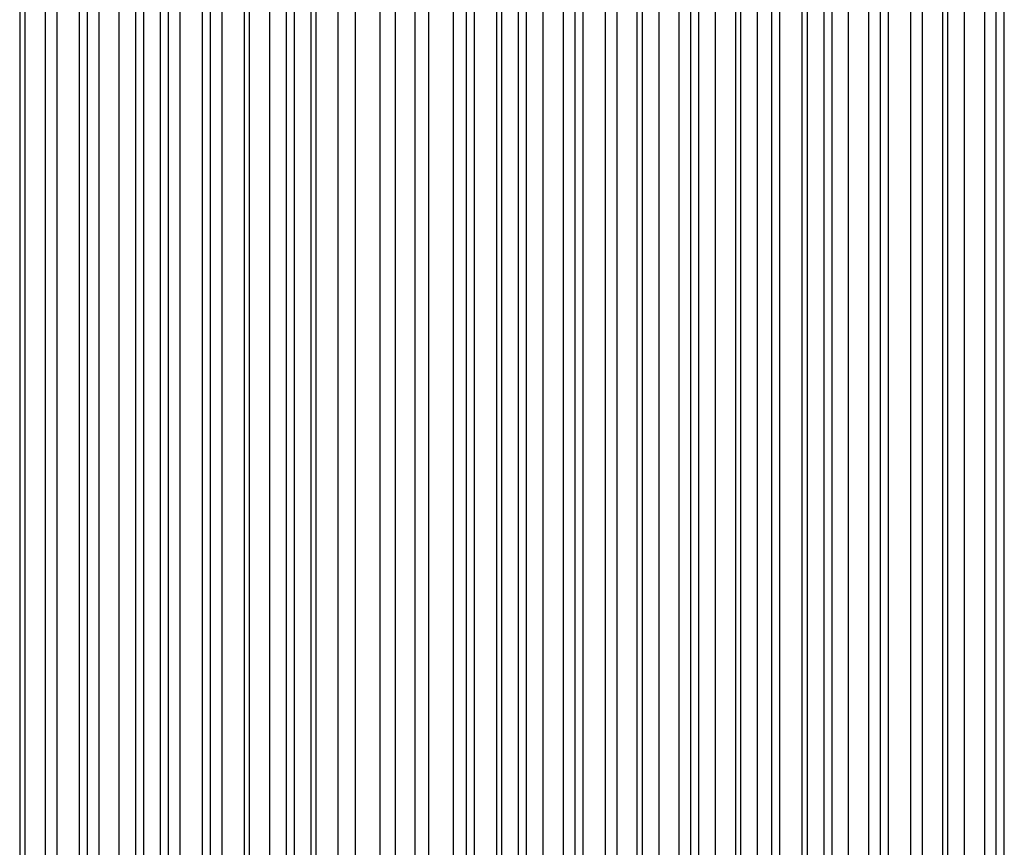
# Model space of a CAD drawing. Header units: millimetres. Extents: x -7035 to 2595, y 73 to 4643.
# Tile 23 of 36: x -1692 to -1300, y 3060 to 3389. Entities that reach past the tile are written whole.
import ezdxf

# ---------------------------------------------------------------- set-up
doc = ezdxf.new("R2010")
doc.units = ezdxf.units.MM
doc.header["$LTSCALE"] = 15

msp = doc.modelspace()

# ---------------------------------------------------------------- linework, layer by layer
for p, q in [((-1300.29, 2575.81), (-1300.29, 3776.12)), ((-1303.49, 2572.57), (-1303.49, 3772.89)), ((-1308.1, 2568.51), (-1308.1, 3768.83)), ((-1322.74, 2562.85), (-1322.74, 3763.16)), ((-1316.13, 2565.27), (-1316.13, 3765.58)), ((-1324.8, 2558.87), (-1324.8, 3759.19)), ((-1332.84, 2555.63), (-1332.84, 3755.94)), ((-1337.45, 2551.57), (-1337.45, 3751.88)), ((-1346.34, 2549.22), (-1346.34, 3749.54)), ((-1349.54, 2545.99), (-1349.54, 3746.3)), ((-1354.15, 2541.93), (-1354.15, 3742.24)), ((-1368.79, 2536.26), (-1368.79, 3736.58)), ((-1362.19, 2538.68), (-1362.19, 3739)), ((-1371.98, 2533.03), (-1371.98, 3733.34)), ((-1378.59, 2530.61), (-1378.59, 3730.92)), ((-1389.54, 2524.28), (-1389.54, 3724.6)), ((-1380.65, 2526.63), (-1380.65, 3726.94)), ((-1691.85, 3720.74), (-1691.85, 2520.42)), ((-1392.74, 2521.05), (-1392.74, 3721.36)), ((-1689.79, 3716.76), (-1689.79, 2516.44)), ((-1398.44, 2517.75), (-1398.44, 3718.07)), ((-1681.76, 3713.52), (-1681.76, 2513.2)), ((-1405.05, 2515.33), (-1405.05, 3715.65)), ((-1677.14, 3709.46), (-1677.14, 2509.14)), ((-1415.14, 2508.11), (-1415.14, 3708.43)), ((-1407.11, 2511.35), (-1407.11, 3711.67)), ((-1668.25, 3707.11), (-1668.25, 2506.8)), ((-1421.75, 2505.69), (-1421.75, 3706.01)), ((-1665.05, 3703.88), (-1665.05, 2503.56)), ((-1424.94, 2502.46), (-1424.94, 3702.77)), ((-1660.44, 3699.82), (-1660.44, 2499.5)), ((-1652.41, 3696.57), (-1652.41, 2496.26)), ((-1429.56, 2498.4), (-1429.56, 3698.71)), ((-1645.8, 3694.15), (-1645.8, 2493.84)), ((-1444.2, 2492.73), (-1444.2, 3693.05)), ((-1437.59, 2495.15), (-1437.59, 3695.47)), ((-1642.61, 3690.92), (-1642.61, 2490.6)), ((-1636, 3688.5), (-1636, 2488.18)), ((-1446.26, 2488.75), (-1446.26, 3689.07)), ((-1632.81, 3685.26), (-1632.81, 2484.95)), ((-1454.29, 2485.51), (-1454.29, 3685.83)), ((-1628.19, 3681.2), (-1628.19, 2480.89)), ((-1458.91, 2481.45), (-1458.91, 3681.77)), ((-1619.3, 3678.86), (-1619.3, 2478.54)), ((-1467.8, 2479.11), (-1467.8, 3679.42)), ((-1616.11, 3675.62), (-1616.11, 2475.3)), ((-1470.99, 2475.87), (-1470.99, 3676.19)), ((-1611.49, 3671.56), (-1611.49, 2471.24)), ((-1602.6, 3669.21), (-1602.6, 2468.9)), ((-1483.64, 2468.57), (-1483.64, 3668.88)), ((-1475.61, 2471.81), (-1475.61, 3672.13)), ((-1600.54, 3665.24), (-1600.54, 2464.92)), ((-1490.25, 2466.15), (-1490.25, 3666.46)), ((-1592.51, 3661.99), (-1592.51, 2461.68)), ((-1493.44, 2462.91), (-1493.44, 3663.23)), ((-1585.9, 3659.57), (-1585.9, 2459.26)), ((-1500.05, 2460.49), (-1500.05, 3660.81)), ((-1582.71, 3656.34), (-1582.71, 2456.02)), ((-1576.1, 3653.92), (-1576.1, 2453.6)), ((-1511, 2454.17), (-1511, 3654.48)), ((-1502.11, 2456.51), (-1502.11, 3656.83)), ((-1574.04, 3649.94), (-1574.04, 2449.62)), ((-1514.19, 2450.93), (-1514.19, 3651.25)), ((-1565.34, 3647.24), (-1565.34, 2446.93)), ((-1529.11, 2446.09), (-1529.11, 3646.4)), ((-1519.32, 2447.12), (-1519.32, 3647.44)), ((-1558.48, 3644.71), (-1558.48, 2444.4)), ((-1548.48, 2444.4), (-1548.48, 3644.71)), ((-1542.54, 3644.81), (-1542.54, 2444.49)), ((-1534.54, 2444.49), (-1534.54, 3644.81))]:
    msp.add_line(p, q)

doc.saveas('drawing.dxf')
